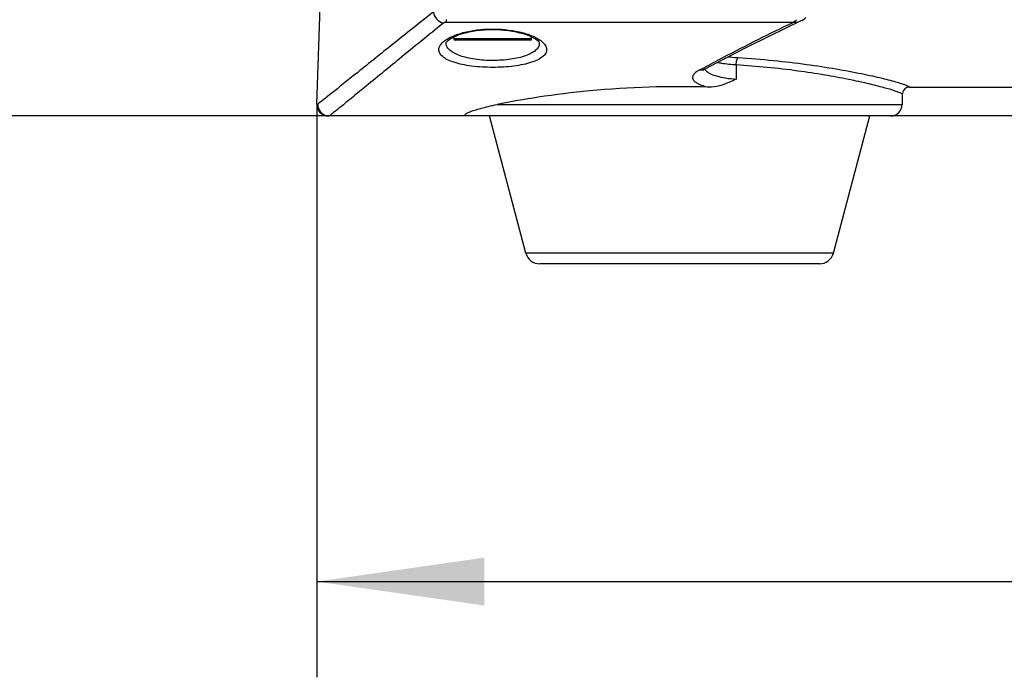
# Model space of a CAD drawing. Header units: millimetres. Extents: x 0 to 420, y 0 to 297.
# Tile 48 of 82: x 256 to 277, y 109 to 123. Entities that reach past the tile are written whole.
import ezdxf

# ---------------------------------------------------------------- set-up
doc = ezdxf.new("R2010")
doc.units = ezdxf.units.MM
doc.header["$LTSCALE"] = 23.1
doc.layers.get('0').update_dxf_attribs({"linetype": 'CONTINUOUS'})
doc.layers.add('DIM_PILOTEES', color=7, linetype='CONTINUOUS')
doc.styles.get("Standard").update_dxf_attribs({"font": 'txt', "width": 0.7})
doc.dimstyles.new('DIMSTYLE_3', dxfattribs={"dimtxt": 2.5, "dimasz": 3.5, "dimexe": 2, "dimexo": 0, "dimtad": 1, "dimdec": 1, "dimlfac": 3.333333, "dimdsep": 46, "dimtxsty": 'Standard', "dimblk": '_FILLED', "dimblk1": '_FILLED', "dimblk2": '_FILLED', "dimcen": 0.09, "dimazin": 2, "dimtp": 0.5, "dimtm": 0.5, "dimtfac": 1, "dimtdec": 1, "dimtofl": 0, "dimtmove": 0, "dimatfit": 3, "dimldrblk": '_FILLED', "dimfxl": 0, "dimtolj": 1, "dimarcsym": 0})
doc.dimstyles.new('DIMSTYLE_6', dxfattribs={"dimtxt": 2.5, "dimasz": 3.5, "dimexe": 2, "dimexo": 0, "dimtad": 1, "dimdec": 0, "dimlfac": 3.333333, "dimdsep": 46, "dimtxsty": 'Standard', "dimblk": '_FILLED', "dimblk1": '_FILLED', "dimblk2": '_FILLED', "dimcen": 0.09, "dimazin": 2, "dimtp": 0.5, "dimtm": 0.5, "dimtfac": 1, "dimtdec": 0, "dimtofl": 0, "dimtmove": 0, "dimatfit": 3, "dimldrblk": '_FILLED', "dimfxl": 0, "dimtolj": 1, "dimarcsym": 0})

# ---------------------------------------------------------------- blocks, each defined once
blk = doc.blocks.new('_FILLED')
at = {"color": 0, "linetype": 'ByBlock'}
blk.add_solid([(0, 0), (-1, 0.1429), (-1, -0.1429)], dxfattribs=at)
blk = doc.blocks.new('*D10')
at = {"layer": 'DIM_PILOTEES', "color": 2, "linetype": 'Continuous'}
for p, q in [((262.51, 120.895), (262.51, 108.92)), ((319.639, 120.895), (319.639, 108.92)), ((262.51, 110.92), (291.075, 110.92)), ((319.639, 110.92), (291.075, 110.92))]:
    blk.add_line(p, q, dxfattribs=at)
at = {"layer": 'DIM_PILOTEES', "color": 2, "linetype": 'Continuous', "xscale": 3.5, "yscale": 3.5, "zscale": 3.5, "rotation": 180}
blk.add_blockref('_FILLED', (262.51, 110.92), dxfattribs=at)
at = {"layer": 'DIM_PILOTEES', "color": 2, "linetype": 'Continuous', "xscale": 3.5, "yscale": 3.5, "zscale": 3.5}
blk.add_blockref('_FILLED', (319.639, 110.92), dxfattribs=at)
at = {"layer": 'DIM_PILOTEES', "color": 2, "linetype": 'Continuous', "insert": (288.74, 114.045), "char_height": 2.5, "width": 8.03571, "attachment_point": 2, "line_spacing_factor": 0.9}
blk.add_mtext('{\\ftxt;\\W0.0001;\\H0.0001;\\~}{\\ftxt;\\W2.1428571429;\\H2.5; }{\\ftxt;\\W0.0001;\\H0.0001;\\~}', dxfattribs=at)
blk = doc.blocks.new('*D14')
at = {"layer": 'DIM_PILOTEES', "color": 2, "linetype": 'Continuous'}
for p, q in [((291.085, 220.958), (236.883, 220.958)), ((238.883, 220.958), (238.883, 170.802)), ((238.883, 120.646), (238.883, 170.802)), ((307.678, 120.646), (236.883, 120.646))]:
    blk.add_line(p, q, dxfattribs=at)
at = {"layer": 'DIM_PILOTEES', "color": 2, "linetype": 'Continuous', "xscale": 3.5, "yscale": 3.5, "zscale": 3.5}
for p, rotation in [((238.883, 220.958), 90), ((238.883, 120.646), 270)]:
    blk.add_blockref('_FILLED', p, dxfattribs=dict(at, rotation=rotation))
at = {"layer": 'DIM_PILOTEES', "color": 2, "linetype": 'Continuous', "insert": (235.758, 163.276), "char_height": 2.5, "width": 13.39286, "attachment_point": 2, "rotation": 90, "line_spacing_factor": 0.9}
blk.add_mtext('{\\ftxt;\\W0.0001;\\H0.0001;\\~}{\\ftxt;\\W3.5714285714;\\H2.5; }{\\ftxt;\\W0.0001;\\H0.0001;\\~}', dxfattribs=at)

msp = doc.modelspace()

# ---------------------------------------------------------------- linework, layer by layer
at = {"color": 7, "linetype": 'Continuous'}
for p, q in [((262.51, 120.8946), (262.6093, 123.7383)), ((265.2112, 122.6615), (265.2112, 122.6)), ((272.4536, 122.6), (265.2112, 122.6)), ((272.3071, 122.4848), (272.6247, 122.636)), ((265.3736, 122.2572), (265.3736, 122.2973)), ((266.9966, 122.2572), (266.9966, 122.2972)), ((266.9966, 122.2572), (265.3736, 122.2572)), ((266.9666, 122.2272), (265.4036, 122.2272)), ((271.2668, 121.7187), (271.2634, 121.4146)), ((270.4952, 121.6037), (270.5887, 121.6538)), ((274.7338, 121.0978), (274.732, 120.8841)), ((274.7338, 121.0976), (274.734, 121.1046)), ((274.7338, 121.0978), (274.734, 121.1046)), ((274.8838, 121.2462), (307.2864, 121.2462)), ((262.5333, 120.8946), (262.51, 120.8946)), ((266.2779, 120.8841), (274.732, 120.8841)), ((274.492, 120.6462), (262.7498, 120.6462)), ((266.8759, 117.7793), (266.1148, 120.6462)), ((273.2943, 117.7793), (274.0555, 120.6462)), ((273.2943, 117.7793), (266.8759, 117.7793)), ((273.0044, 117.5562), (267.1659, 117.5562))]:
    msp.add_line(p, q, dxfattribs=at)
for points in [[(272.6247, 122.636), (272.6476, 122.6475), (272.6742, 122.6631), (272.6987, 122.6801), (272.7211, 122.6985)], [(265.2104, 122.171), (265.2142, 122.1791), (265.2232, 122.1922), (265.2395, 122.2099), (265.2632, 122.2306), (265.2942, 122.2529), (265.3322, 122.2759), (265.377, 122.2991), (265.4285, 122.3219), (265.4864, 122.3439), (265.55, 122.3647), (265.6189, 122.3838), (265.6922, 122.4009), (265.7689, 122.4157), (265.8485, 122.428), (265.93, 122.4376), (266.0132, 122.4446), (266.0974, 122.4489), (266.1821, 122.4504), (266.2669, 122.4491), (266.3512, 122.445), (266.4345, 122.4382), (266.5163, 122.4287), (266.5961, 122.4166), (266.673, 122.402), (266.7466, 122.385), (266.8158, 122.366), (266.8799, 122.3453), (266.9382, 122.3233), (266.99, 122.3006), (267.0353, 122.2774), (267.0738, 122.2543), (267.1053, 122.232), (267.1295, 122.2112), (267.1463, 122.1931), (267.1486, 122.1902)], [(270.6078, 121.6222), (270.8831, 121.7677), (271.203, 121.9341), (271.5469, 122.1097), (271.9149, 122.2935), (272.3071, 122.4848)], [(265.2101, 122.1701), (265.21, 122.1694), (265.2104, 122.171)], [(267.1486, 122.1902), (267.1557, 122.1797), (267.1596, 122.1717), (267.1602, 122.1693), (267.1601, 122.1702)], [(270.5672, 121.596), (270.567, 121.5958), (270.5682, 121.5969), (270.5745, 121.6019), (270.5862, 121.6097), (270.6031, 121.6196), (270.6078, 121.6222)]]:
    msp.add_lwpolyline(points, dxfattribs=at)
for centre, radius, start, end in [((272.2832, 122.9054), 0.351, 310.68676, 314.80856), ((272.4806, 122.9418), 0.3381, 293.94553, 295.20953), ((265.4036, 122.2572), 0.03, 180, 270), ((266.9666, 122.2572), 0.03, 270, 360), ((266.9976, 122.171), 0.1625, 347.9349, 359.96062), ((266.8049, 121.7042), 0.6404, 54.60852, 56.36253), ((266.84, 121.7535), 0.5799, 52.52896, 54.61342), ((274.8843, 121.0962), 0.1505, 172.07719, 176.80256), ((274.8838, 121.0963), 0.15, 89.99979, 172.08354), ((262.7498, 120.8862), 0.24, 178, 270), ((274.492, 120.8862), 0.24, 270, 359.5), ((267.1659, 117.8562), 0.3, 194.86828, 270), ((273.0044, 117.8562), 0.3, 270, 345.13172)]:
    msp.add_arc(centre, radius, start, end, dxfattribs=at)
for points, knots in [([(264.9446, 122.8153), (264.6307, 122.5674), (264.0733, 122.1239), (263.4249, 121.6029), (263.0158, 121.2744), (262.7988, 121.1006), (262.6449, 120.9794), (262.5637, 120.9162), (262.5333, 120.8946)], [0, 0, 0, 0, 0.3892692, 0.6931798, 0.8093554, 0.8998919, 0.963705, 1, 1, 1, 1]), ([(264.9446, 122.8153), (264.9523, 122.7608), (265.004, 122.6566), (265.1045, 122.5964), (265.1575, 122.5862)], [0, 0, 0, 0, 0.5048686, 1, 1, 1, 1]), ([(265.157, 122.5858), (264.8465, 122.3352), (264.2952, 121.8871), (263.6539, 121.3611), (263.2493, 121.0293), (263.0349, 120.854), (262.8829, 120.7317), (262.8027, 120.668), (262.7727, 120.6462)], [0, 0, 0, 0, 0.3894431, 0.6934202, 0.8095805, 0.9000703, 0.963809, 1, 1, 1, 1]), ([(265.2112, 122.6), (265.2056, 122.6), (265.187, 122.5988), (265.1673, 122.594), (265.157, 122.5858)], [0, 0, 0, 0, 0.3001573, 1, 1, 1, 1]), ([(270.5887, 121.6538), (270.7264, 121.7275), (271.3425, 122.0536), (271.9655, 122.3668), (272.4536, 122.6)], [0, 0, 0, 0, 0.2239989, 1, 1, 1, 1]), ([(272.5121, 122.6393), (272.5074, 122.6352), (272.4891, 122.6204), (272.4691, 122.6076), (272.4536, 122.6)], [0, 0, 0, 0, 0.2634863, 1, 1, 1, 1]), ([(265.1774, 122.2136), (265.2275, 122.2521), (265.3546, 122.3207), (265.6762, 122.4272), (266.1512, 122.4814), (266.6307, 122.4388), (266.9666, 122.3404), (267.1036, 122.2746), (267.1596, 122.2373)], [0, 0, 0, 0, 0.091908, 0.208009, 0.4917742, 0.780683, 0.9021122, 1, 1, 1, 1]), ([(265.0601, 122.0294), (265.0601, 122.0619), (265.0881, 122.1362), (265.1439, 122.1879), (265.1774, 122.2136)], [0, 0, 0, 0, 0.4352012, 1, 1, 1, 1]), ([(267.1565, 122.137), (267.1512, 122.1119), (267.1259, 122.0597), (267.0574, 121.9943), (266.9596, 121.9368), (266.7799, 121.8672), (266.5022, 121.8136), (266.1423, 121.7959), (265.8368, 121.8201), (265.6133, 121.866), (265.4741, 121.9098), (265.3612, 121.9627), (265.277, 122.024), (265.223, 122.0935), (265.2101, 122.1464), (265.2101, 122.1708)], [0, 0, 0, 0, 0.0350799, 0.0768696, 0.1281047, 0.1896263, 0.3401527, 0.5127854, 0.682318, 0.7581829, 0.8250313, 0.8817275, 0.9283335, 0.9665018, 1, 1, 1, 1]), ([(267.1927, 122.2137), (267.2262, 122.188), (267.2821, 122.1363), (267.3101, 122.0619), (267.3101, 122.0294)], [0, 0, 0, 0, 0.5648373, 1, 1, 1, 1]), ([(267.3101, 122.0294), (267.3101, 122.0037), (267.293, 121.9466), (267.2255, 121.8754), (267.1225, 121.8133), (266.9849, 121.7599), (266.8161, 121.7163), (266.547, 121.6719), (266.1852, 121.6516), (265.8233, 121.6719), (265.5542, 121.7163), (265.3854, 121.7598), (265.2477, 121.8133), (265.1448, 121.8754), (265.0772, 121.9466), (265.0601, 122.0037), (265.0601, 122.0294)], [0, 0, 0, 0, 0.0307933, 0.0677733, 0.1150232, 0.17386, 0.2438677, 0.3234135, 0.4999847, 0.6765606, 0.7561112, 0.8261252, 0.8849678, 0.9322218, 0.9692053, 1, 1, 1, 1]), ([(271.1055, 121.8835), (271.1213, 121.8812), (271.1875, 121.8724), (271.2541, 121.8666), (271.3049, 121.8635)], [0, 0, 0, 0, 0.2380886, 1, 1, 1, 1]), ([(270.8745, 121.7632), (270.9032, 121.7576), (271.0331, 121.7357), (271.1645, 121.7242), (271.2668, 121.7187)], [0, 0, 0, 0, 0.222142, 1, 1, 1, 1]), ([(271.2668, 121.7187), (271.2687, 121.7499), (271.2741, 121.7931), (271.2894, 121.8409), (271.299, 121.8585), (271.3049, 121.8635)], [0, 0, 0, 0, 0.6178056, 0.8487329, 1, 1, 1, 1]), ([(271.2668, 121.7187), (271.6961, 121.6914), (272.3138, 121.6304), (273.0926, 121.5124), (273.5832, 121.422), (273.9948, 121.333), (274.3184, 121.2518), (274.5293, 121.1907), (274.648, 121.1484), (274.6905, 121.1304), (274.7069, 121.1215)], [0, 0, 0, 0, 0.3685919, 0.5312776, 0.6747845, 0.7959709, 0.8920361, 0.9606091, 0.9840185, 1, 1, 1, 1]), ([(271.3049, 121.8635), (271.5528, 121.8482), (272.031, 121.8098), (272.7141, 121.7297), (273.3259, 121.6362), (273.7833, 121.5509), (274.1019, 121.4829), (274.3021, 121.4365), (274.4742, 121.3932), (274.6167, 121.3541), (274.729, 121.3198), (274.8096, 121.2914), (274.8576, 121.2704), (274.8787, 121.2563), (274.8839, 121.2491), (274.8838, 121.2462)], [0, 0, 0, 0, 0.204316, 0.394458, 0.5655808, 0.7132719, 0.777071, 0.8335562, 0.8823096, 0.9229558, 0.9551742, 0.9787204, 0.9934796, 0.9976478, 1, 1, 1, 1]), ([(270.4952, 121.6037), (270.469, 121.5896), (270.4241, 121.5617), (270.3731, 121.5123), (270.3493, 121.4572), (270.3637, 121.4009), (270.41, 121.3543), (270.4813, 121.3129), (270.5789, 121.2759), (270.6533, 121.2563), (270.6944, 121.247)], [0, 0, 0, 0, 0.1407914, 0.2489506, 0.3326017, 0.4110334, 0.5076775, 0.6358943, 0.8000677, 1, 1, 1, 1]), ([(270.6078, 121.6222), (270.5826, 121.6088), (270.5433, 121.5994), (270.5049, 121.6022), (270.4952, 121.6037)], [0, 0, 0, 0, 0.742915, 1, 1, 1, 1]), ([(270.625, 121.602), (270.6485, 121.5737), (270.7233, 121.5237), (270.866, 121.4726), (271.0517, 121.4342), (271.1893, 121.4197), (271.2634, 121.4146)], [0, 0, 0, 0, 0.1627267, 0.3872814, 0.6710581, 1, 1, 1, 1]), ([(270.6944, 121.247), (269.8654, 121.2721), (268.6716, 121.2348), (267.2023, 121.0555), (266.5614, 120.9429), (266.2779, 120.8841)], [0, 0, 0, 0, 0.5605026, 0.8043642, 1, 1, 1, 1]), ([(271.2634, 121.4146), (271.2192, 121.392), (271.0418, 121.305), (270.8433, 121.2425), (270.6944, 121.247)], [0, 0, 0, 0, 0.2499025, 1, 1, 1, 1]), ([(274.7069, 121.1215), (274.714, 121.1177), (274.7239, 121.112), (274.7339, 121.102), (274.7338, 121.0978)], [0, 0, 0, 0, 0.6604354, 1, 1, 1, 1]), ([(262.5333, 120.8946), (262.5322, 120.8627), (262.543, 120.7978), (262.5958, 120.715), (262.6767, 120.6593), (262.7412, 120.6462), (262.773, 120.6462)], [0, 0, 0, 0, 0.2500743, 0.5001431, 0.7501217, 1, 1, 1, 1]), ([(265.6783, 120.6462), (265.6611, 120.6462), (265.6378, 120.6487), (265.6117, 120.657), (265.6029, 120.6695), (265.6098, 120.6824), (265.6233, 120.6932), (265.6445, 120.706), (265.6736, 120.7197), (265.7105, 120.7347), (265.7552, 120.7508), (265.83, 120.775), (265.9426, 120.8069), (266.1002, 120.846), (266.2155, 120.8712), (266.2779, 120.8841)], [0, 0, 0, 0, 0.0647466, 0.0881042, 0.1013888, 0.11544, 0.1370363, 0.1678332, 0.2082154, 0.2582787, 0.318025, 0.3874106, 0.5547622, 0.7594124, 1, 1, 1, 1])]:
    msp.add_open_spline(points, degree=3, knots=knots, dxfattribs=at)
for points in [[(272.4536, 122.6), (272.5094, 122.5996), (272.5668, 122.6102), (272.6178, 122.6328)], [(270.61, 121.6234), (270.6143, 121.6159), (270.6194, 121.6087), (270.625, 121.602)]]:
    msp.add_open_spline(points, degree=3, dxfattribs=at)

# ---------------------------------------------------------------- dimensions: what is measured, and where the dimension line sits
at = {"layer": 'DIM_PILOTEES', "color": 2, "linetype": 'Continuous'}
for base, p1, p2, angle, text, dimstyle, picture, middle in [((238.8826, 220.9584), (307.6783, 120.6462), (291.0851, 220.9584), 90, '{\\ftxt;\\W0.0001;\\H0.0001;\\~}{\\ftxt;\\W3.5714285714;\\H2.5; }{\\ftxt;\\W0.0001;\\H0.0001;\\~}', 'DIMSTYLE_3', '*D14', (238.8826, 162.9186)), ((262.51, 110.92), (319.6393, 120.8946), (262.51, 120.8946), 180, '{\\ftxt;\\W0.0001;\\H0.0001;\\~}{\\ftxt;\\W2.1428571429;\\H2.5; }{\\ftxt;\\W0.0001;\\H0.0001;\\~}', 'DIMSTYLE_6', '*D10', (288.3829, 110.92))]:
    dim = msp.add_linear_dim(base=base, p1=p1, p2=p2, angle=angle, text=text, dimstyle=dimstyle, dxfattribs=at)
    dim.commit()
    dim.dimension.update_dxf_attribs({"geometry": picture, "text_midpoint": middle, "dimtype": 160})

doc.saveas('drawing.dxf')
